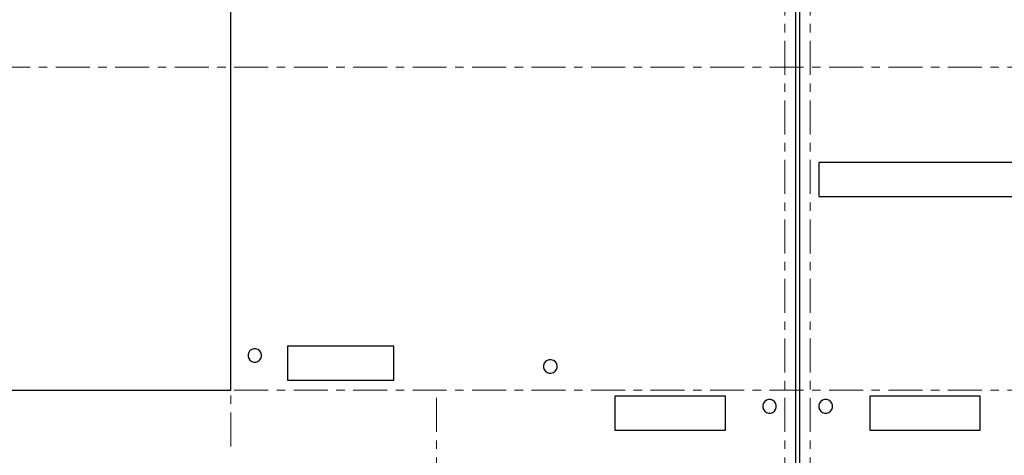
# Model space of a CAD drawing. Header units: metres. Extents: x -38 to 97, y -15 to 21.
# Tile 6 of 199: x 23.55 to 35.13, y 8.23 to 13.36. Entities that reach past the tile are written whole.
import ezdxf

# ---------------------------------------------------------------- set-up
doc = ezdxf.new("R2010")
doc.units = ezdxf.units.M
doc.linetypes.add('______11', pattern=[0.5, 0.4, -0.05, 0, -0.05])
doc.linetypes.add('______5', pattern=[1.1, 0.8, -0.1, 0.1, -0.1])
doc.layers.add('XR$1$Осевая линия (1)', color=7, linetype='______5', lineweight=13)
doc.layers.add('XR$5$Перекрытие (1)', color=7, linetype='Continuous', lineweight=35)

msp = doc.modelspace()

# ---------------------------------------------------------------- linework, layer by layer
at = {"layer": 'XR$1$Осевая линия (1)', "color": 253, "linetype": '______11', "lineweight": 13, "true_color": 0xa0a0a0, "transparency": 33554687}
for p, q in [((26.03, 8.34), (26.03, 19.78)), ((32.55, -3.39), (32.55, 19.78)), ((32.85, -3.39), (32.85, 19.78)), ((-2.63, 12.8), (62.6, 12.8)), ((-2.63, 9), (62.6, 9)), ((28.45, -3.39), (28.45, 8.92))]:
    msp.add_line(p, q, dxfattribs=at)
at = {"layer": 'XR$5$Перекрытие (1)', "color": 7, "linetype": 'Continuous', "lineweight": 25, "transparency": 33554687}
for p, q in [((26.03, 9.0002), (26.03, 16.4002)), ((32.675, 16.4002), (32.675, -0.25)), ((32.725, -0.2498), (32.725, 16.4002)), ((32.95, 11.6802), (32.9501, 11.2802)), ((35.2469, 11.6802), (32.95, 11.6802)), ((32.9501, 11.2802), (35.247, 11.2802)), ((27.9473, 9.5202), (26.6973, 9.52)), ((26.6973, 9.52), (26.6973, 9.12)), ((27.9473, 9.1202), (27.9473, 9.5202)), ((26.2401, 9.4462), (26.2323, 9.4222)), ((26.2323, 9.4222), (26.2323, 9.397)), ((26.2323, 9.397), (26.2401, 9.373)), ((26.255, 9.4667), (26.2401, 9.4462)), ((26.2754, 9.4815), (26.255, 9.4667)), ((26.2994, 9.4893), (26.2754, 9.4815)), ((26.3246, 9.4893), (26.2994, 9.4893)), ((26.3486, 9.4815), (26.3246, 9.4893)), ((26.3691, 9.4667), (26.3486, 9.4815)), ((26.3839, 9.4462), (26.3691, 9.4667)), ((26.3917, 9.4222), (26.3839, 9.4462)), ((26.3839, 9.373), (26.3917, 9.397)), ((26.3917, 9.397), (26.3917, 9.4222)), ((26.2401, 9.373), (26.255, 9.3526)), ((26.255, 9.3526), (26.2754, 9.3377)), ((26.2754, 9.3377), (26.2994, 9.3299)), ((26.2994, 9.3299), (26.3246, 9.3299)), ((26.3246, 9.3299), (26.3486, 9.3377)), ((26.3486, 9.3377), (26.3691, 9.3526)), ((26.3691, 9.3526), (26.3839, 9.373)), ((29.7172, 9.3169), (29.7094, 9.2929)), ((29.7094, 9.2929), (29.7094, 9.2676)), ((29.732, 9.3373), (29.7172, 9.3169)), ((29.7524, 9.3521), (29.732, 9.3373)), ((29.7764, 9.3599), (29.7524, 9.3521)), ((29.8017, 9.3599), (29.7764, 9.3599)), ((29.8257, 9.3521), (29.8017, 9.3599)), ((29.8461, 9.3373), (29.8257, 9.3521)), ((29.8609, 9.3169), (29.8461, 9.3373)), ((29.8687, 9.2929), (29.8609, 9.3169)), ((29.8687, 9.2676), (29.8687, 9.2929)), ((29.7094, 9.2676), (29.7172, 9.2436)), ((29.7172, 9.2436), (29.732, 9.2232)), ((29.732, 9.2232), (29.7524, 9.2084)), ((29.7524, 9.2084), (29.7764, 9.2006)), ((29.7764, 9.2006), (29.8017, 9.2006)), ((29.8017, 9.2006), (29.8257, 9.2084)), ((29.8257, 9.2084), (29.8461, 9.2232)), ((29.8461, 9.2232), (29.8609, 9.2436)), ((29.8609, 9.2436), (29.8687, 9.2676)), ((26.6973, 9.12), (27.9473, 9.1202)), ((21.68, 9.0002), (26.03, 9.0002)), ((31.8499, 8.9302), (30.5499, 8.93)), ((30.5499, 8.93), (30.55, 8.53)), ((31.85, 8.5302), (31.8499, 8.9302)), ((34.8499, 8.9302), (33.5499, 8.93)), ((33.5499, 8.93), (33.55, 8.53)), ((34.85, 8.5302), (34.8499, 8.9302)), ((32.2981, 8.8469), (32.2903, 8.8229)), ((32.2903, 8.8229), (32.2903, 8.7976)), ((32.313, 8.8673), (32.2981, 8.8469)), ((32.3334, 8.8821), (32.313, 8.8673)), ((32.3574, 8.8899), (32.3334, 8.8821)), ((32.3826, 8.8899), (32.3574, 8.8899)), ((32.4066, 8.8821), (32.3826, 8.8899)), ((32.427, 8.8673), (32.4066, 8.8821)), ((32.4419, 8.8469), (32.427, 8.8673)), ((32.4497, 8.8229), (32.4419, 8.8469)), ((32.4497, 8.7976), (32.4497, 8.8229)), ((32.9581, 8.8469), (32.9503, 8.8229)), ((32.9503, 8.8229), (32.9503, 8.7976)), ((32.973, 8.8673), (32.9581, 8.8469)), ((32.9934, 8.8821), (32.973, 8.8673)), ((33.0174, 8.8899), (32.9934, 8.8821)), ((33.0426, 8.8899), (33.0174, 8.8899)), ((33.0666, 8.8821), (33.0426, 8.8899)), ((33.087, 8.8673), (33.0666, 8.8821)), ((33.1019, 8.8469), (33.087, 8.8673)), ((33.1097, 8.8229), (33.1019, 8.8469)), ((33.1097, 8.7976), (33.1097, 8.8229)), ((32.2903, 8.7976), (32.2981, 8.7736)), ((32.2981, 8.7736), (32.313, 8.7532)), ((32.313, 8.7532), (32.3334, 8.7384)), ((32.3334, 8.7384), (32.3574, 8.7306)), ((32.3574, 8.7306), (32.3826, 8.7306)), ((32.3826, 8.7306), (32.4066, 8.7384)), ((32.4066, 8.7384), (32.427, 8.7532)), ((32.427, 8.7532), (32.4419, 8.7736)), ((32.4419, 8.7736), (32.4497, 8.7976)), ((32.9503, 8.7976), (32.9581, 8.7736)), ((32.9581, 8.7736), (32.973, 8.7532)), ((32.973, 8.7532), (32.9934, 8.7384)), ((32.9934, 8.7384), (33.0174, 8.7306)), ((33.0174, 8.7306), (33.0426, 8.7306)), ((33.0426, 8.7306), (33.0666, 8.7384)), ((33.0666, 8.7384), (33.087, 8.7532)), ((33.087, 8.7532), (33.1019, 8.7736)), ((33.1019, 8.7736), (33.1097, 8.7976)), ((30.55, 8.53), (31.85, 8.5302)), ((33.55, 8.53), (34.85, 8.5302))]:
    msp.add_line(p, q, dxfattribs=at)

doc.saveas('drawing.dxf')
